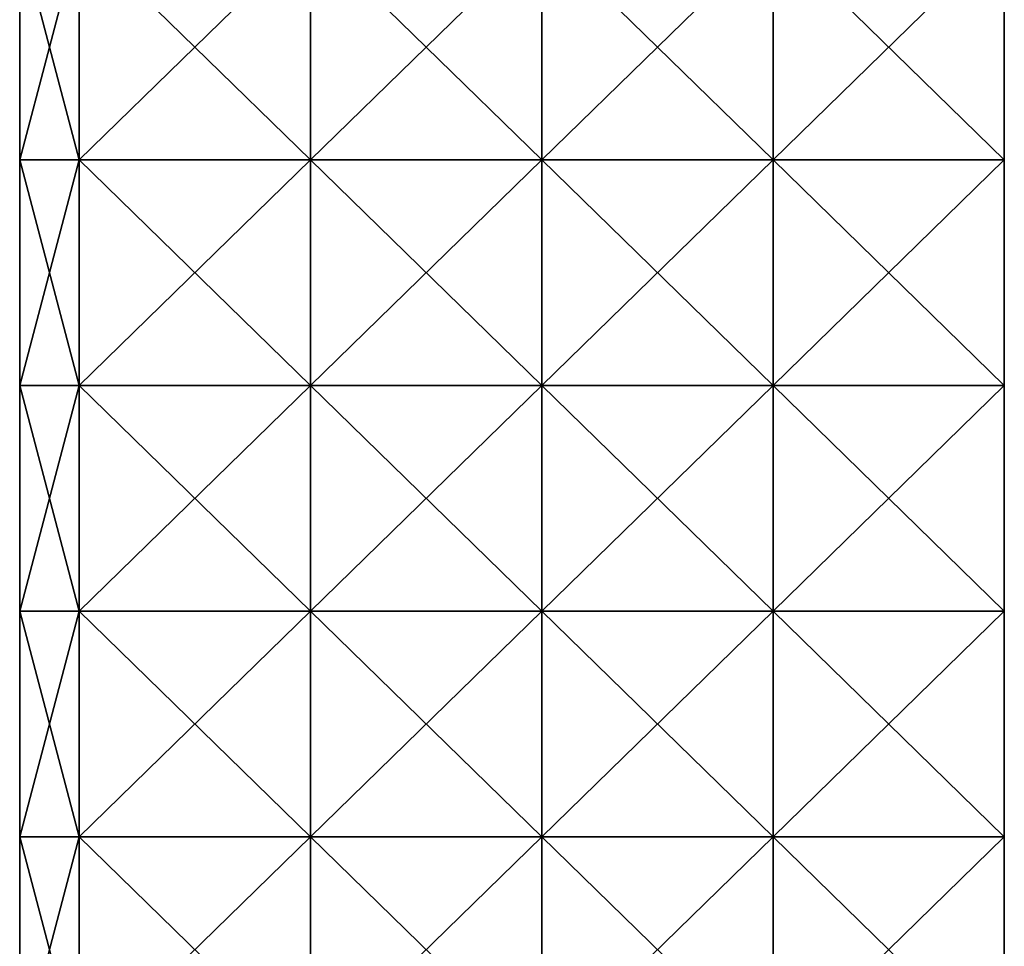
# Model space of a CAD drawing. Extents: x -55 to 55, y -129 to 11.
# Tile 32 of 44: x 26 to 42, y -21 to -6. Entities that reach past the tile are written whole.
import ezdxf

# ---------------------------------------------------------------- set-up
doc = ezdxf.new("R2010")
doc.units = 0
doc.header["$LTSCALE"] = 41.718519
for name, color, linetype in [('109', 7, 'CONTINUOUS'), ('110', 7, 'CONTINUOUS'), ('116', 7, 'CONTINUOUS'), ('128', 7, 'CONTINUOUS')]:
    doc.layers.add(name, color=color, linetype=linetype)

msp = doc.modelspace()

# ---------------------------------------------------------------- linework, layer by layer
at = {"layer": '109', "linetype": 'CONTINUOUS'}
for points in [[(26.467, -8.333, -102), (26.467, -4.667, -102), (25.5, -8.333, -102), (26.467, -8.333, -102)], [(25.5, -8.333, -102), (26.467, -4.667, -102), (25.5, -4.667, -102), (25.5, -8.333, -102)], [(30.226, -8.333, -102), (30.226, -4.667, -102), (26.467, -8.333, -102), (30.226, -8.333, -102)], [(26.467, -8.333, -102), (30.226, -4.667, -102), (26.467, -4.667, -102), (26.467, -8.333, -102)], [(33.985, -8.333, -102), (33.985, -4.667, -102), (30.226, -8.333, -102), (33.985, -8.333, -102)], [(30.226, -8.333, -102), (33.985, -4.667, -102), (30.226, -4.667, -102), (30.226, -8.333, -102)], [(37.745, -8.333, -102), (37.745, -4.667, -102), (33.985, -8.333, -102), (37.745, -8.333, -102)], [(33.985, -8.333, -102), (37.745, -4.667, -102), (33.985, -4.667, -102), (33.985, -8.333, -102)], [(41.5, -8.333, -102), (41.5, -4.667, -102), (37.745, -8.333, -102), (41.5, -8.333, -102)], [(37.745, -8.333, -102), (41.5, -4.667, -102), (37.745, -4.667, -102), (37.745, -8.333, -102)], [(26.467, -12, -102), (26.467, -8.333, -102), (25.5, -12, -102), (26.467, -12, -102)], [(25.5, -12, -102), (26.467, -8.333, -102), (25.5, -8.333, -102), (25.5, -12, -102)], [(30.226, -12, -102), (30.226, -8.333, -102), (26.467, -12, -102), (30.226, -12, -102)], [(26.467, -12, -102), (30.226, -8.333, -102), (26.467, -8.333, -102), (26.467, -12, -102)], [(33.985, -12, -102), (33.985, -8.333, -102), (30.226, -12, -102), (33.985, -12, -102)], [(30.226, -12, -102), (33.985, -8.333, -102), (30.226, -8.333, -102), (30.226, -12, -102)], [(37.745, -12, -102), (37.745, -8.333, -102), (33.985, -12, -102), (37.745, -12, -102)], [(33.985, -12, -102), (37.745, -8.333, -102), (33.985, -8.333, -102), (33.985, -12, -102)], [(41.5, -12, -102), (41.5, -8.333, -102), (37.745, -12, -102), (41.5, -12, -102)], [(37.745, -12, -102), (41.5, -8.333, -102), (37.745, -8.333, -102), (37.745, -12, -102)], [(26.467, -15.667, -102), (26.467, -12, -102), (25.5, -15.667, -102), (26.467, -15.667, -102)], [(25.5, -15.667, -102), (26.467, -12, -102), (25.5, -12, -102), (25.5, -15.667, -102)], [(30.226, -15.667, -102), (30.226, -12, -102), (26.467, -15.667, -102), (30.226, -15.667, -102)], [(26.467, -15.667, -102), (30.226, -12, -102), (26.467, -12, -102), (26.467, -15.667, -102)], [(33.985, -15.667, -102), (33.985, -12, -102), (30.226, -15.667, -102), (33.985, -15.667, -102)], [(30.226, -15.667, -102), (33.985, -12, -102), (30.226, -12, -102), (30.226, -15.667, -102)], [(37.745, -15.667, -102), (37.745, -12, -102), (33.985, -15.667, -102), (37.745, -15.667, -102)], [(33.985, -15.667, -102), (37.745, -12, -102), (33.985, -12, -102), (33.985, -15.667, -102)], [(41.5, -15.667, -102), (41.5, -12, -102), (37.745, -15.667, -102), (41.5, -15.667, -102)], [(37.745, -15.667, -102), (41.5, -12, -102), (37.745, -12, -102), (37.745, -15.667, -102)], [(26.467, -19.333, -102), (26.467, -15.667, -102), (25.5, -19.333, -102), (26.467, -19.333, -102)], [(25.5, -19.333, -102), (26.467, -15.667, -102), (25.5, -15.667, -102), (25.5, -19.333, -102)], [(30.226, -19.333, -102), (30.226, -15.667, -102), (26.467, -19.333, -102), (30.226, -19.333, -102)], [(26.467, -19.333, -102), (30.226, -15.667, -102), (26.467, -15.667, -102), (26.467, -19.333, -102)], [(33.985, -19.333, -102), (33.985, -15.667, -102), (30.226, -19.333, -102), (33.985, -19.333, -102)], [(30.226, -19.333, -102), (33.985, -15.667, -102), (30.226, -15.667, -102), (30.226, -19.333, -102)], [(37.745, -19.333, -102), (37.745, -15.667, -102), (33.985, -19.333, -102), (37.745, -19.333, -102)], [(33.985, -19.333, -102), (37.745, -15.667, -102), (33.985, -15.667, -102), (33.985, -19.333, -102)], [(41.5, -19.333, -102), (41.5, -15.667, -102), (37.745, -19.333, -102), (41.5, -19.333, -102)], [(37.745, -19.333, -102), (41.5, -15.667, -102), (37.745, -15.667, -102), (37.745, -19.333, -102)], [(26.467, -23, -102), (26.467, -19.333, -102), (25.5, -23, -102), (26.467, -23, -102)], [(25.5, -23, -102), (26.467, -19.333, -102), (25.5, -19.333, -102), (25.5, -23, -102)], [(30.226, -23, -102), (30.226, -19.333, -102), (26.467, -23, -102), (30.226, -23, -102)], [(26.467, -23, -102), (30.226, -19.333, -102), (26.467, -19.333, -102), (26.467, -23, -102)], [(33.985, -23, -102), (33.985, -19.333, -102), (30.226, -23, -102), (33.985, -23, -102)], [(30.226, -23, -102), (33.985, -19.333, -102), (30.226, -19.333, -102), (30.226, -23, -102)], [(37.745, -23, -102), (37.745, -19.333, -102), (33.985, -23, -102), (37.745, -23, -102)], [(33.985, -23, -102), (37.745, -19.333, -102), (33.985, -19.333, -102), (33.985, -23, -102)], [(41.5, -23, -102), (41.5, -19.333, -102), (37.745, -23, -102), (41.5, -23, -102)], [(37.745, -23, -102), (41.5, -19.333, -102), (37.745, -19.333, -102), (37.745, -23, -102)]]:
    msp.add_3dface(points, dxfattribs=at)
at = {"layer": '110', "linetype": 'CONTINUOUS'}
for points in [[(41.5, -4.667, -102), (41.5, -8.333, -102), (41.5, -4.667, -108), (41.5, -4.667, -102)], [(41.5, -4.667, -108), (41.5, -8.333, -102), (41.5, -8.333, -108), (41.5, -4.667, -108)], [(41.5, -8.333, -102), (41.5, -12, -102), (41.5, -8.333, -108), (41.5, -8.333, -102)], [(41.5, -8.333, -108), (41.5, -12, -102), (41.5, -12, -108), (41.5, -8.333, -108)], [(41.5, -12, -102), (41.5, -15.667, -102), (41.5, -12, -108), (41.5, -12, -102)], [(41.5, -12, -108), (41.5, -15.667, -102), (41.5, -15.667, -108), (41.5, -12, -108)], [(41.5, -15.667, -102), (41.5, -19.333, -102), (41.5, -15.667, -108), (41.5, -15.667, -102)], [(41.5, -15.667, -108), (41.5, -19.333, -102), (41.5, -19.333, -108), (41.5, -15.667, -108)], [(41.5, -19.333, -102), (41.5, -23, -102), (41.5, -19.333, -108), (41.5, -19.333, -102)], [(41.5, -19.333, -108), (41.5, -23, -102), (41.5, -23, -108), (41.5, -19.333, -108)]]:
    msp.add_3dface(points, dxfattribs=at)
at = {"layer": '116', "linetype": 'CONTINUOUS'}
for points in [[(25.5, -8.333, -102), (25.5, -4.667, -102), (25.5, -8.333, -108), (25.5, -8.333, -102)], [(25.5, -8.333, -108), (25.5, -4.667, -102), (25.5, -4.667, -108), (25.5, -8.333, -108)], [(25.5, -12, -102), (25.5, -8.333, -102), (25.5, -12, -108), (25.5, -12, -102)], [(25.5, -12, -108), (25.5, -8.333, -102), (25.5, -8.333, -108), (25.5, -12, -108)], [(25.5, -15.667, -102), (25.5, -12, -102), (25.5, -15.667, -108), (25.5, -15.667, -102)], [(25.5, -15.667, -108), (25.5, -12, -102), (25.5, -12, -108), (25.5, -15.667, -108)], [(25.5, -19.333, -102), (25.5, -15.667, -102), (25.5, -19.333, -108), (25.5, -19.333, -102)], [(25.5, -19.333, -108), (25.5, -15.667, -102), (25.5, -15.667, -108), (25.5, -19.333, -108)], [(25.5, -23, -102), (25.5, -19.333, -102), (25.5, -23, -108), (25.5, -23, -102)], [(25.5, -23, -108), (25.5, -19.333, -102), (25.5, -19.333, -108), (25.5, -23, -108)]]:
    msp.add_3dface(points, dxfattribs=at)
at = {"layer": '128', "linetype": 'CONTINUOUS'}
for points in [[(25.5, -8.333, -108), (25.5, -4.667, -108), (26.467, -8.333, -108), (25.5, -8.333, -108)], [(26.467, -8.333, -108), (25.5, -4.667, -108), (26.467, -4.667, -108), (26.467, -8.333, -108)], [(26.467, -8.333, -108), (26.467, -4.667, -108), (30.226, -8.333, -108), (26.467, -8.333, -108)], [(30.226, -8.333, -108), (26.467, -4.667, -108), (30.226, -4.667, -108), (30.226, -8.333, -108)], [(30.226, -8.333, -108), (30.226, -4.667, -108), (33.985, -8.333, -108), (30.226, -8.333, -108)], [(33.985, -8.333, -108), (30.226, -4.667, -108), (33.985, -4.667, -108), (33.985, -8.333, -108)], [(33.985, -8.333, -108), (33.985, -4.667, -108), (37.745, -8.333, -108), (33.985, -8.333, -108)], [(37.745, -8.333, -108), (33.985, -4.667, -108), (37.745, -4.667, -108), (37.745, -8.333, -108)], [(41.5, -4.667, -108), (41.5, -8.333, -108), (37.745, -4.667, -108), (41.5, -4.667, -108)], [(41.5, -8.333, -108), (37.745, -8.333, -108), (37.745, -4.667, -108), (41.5, -8.333, -108)], [(25.5, -12, -108), (25.5, -8.333, -108), (26.467, -12, -108), (25.5, -12, -108)], [(26.467, -12, -108), (25.5, -8.333, -108), (26.467, -8.333, -108), (26.467, -12, -108)], [(26.467, -12, -108), (26.467, -8.333, -108), (30.226, -12, -108), (26.467, -12, -108)], [(30.226, -12, -108), (26.467, -8.333, -108), (30.226, -8.333, -108), (30.226, -12, -108)], [(30.226, -12, -108), (30.226, -8.333, -108), (33.985, -12, -108), (30.226, -12, -108)], [(33.985, -12, -108), (30.226, -8.333, -108), (33.985, -8.333, -108), (33.985, -12, -108)], [(33.985, -12, -108), (33.985, -8.333, -108), (37.745, -12, -108), (33.985, -12, -108)], [(37.745, -12, -108), (33.985, -8.333, -108), (37.745, -8.333, -108), (37.745, -12, -108)], [(41.5, -8.333, -108), (41.5, -12, -108), (37.745, -8.333, -108), (41.5, -8.333, -108)], [(41.5, -12, -108), (37.745, -12, -108), (37.745, -8.333, -108), (41.5, -12, -108)], [(25.5, -15.667, -108), (25.5, -12, -108), (26.467, -15.667, -108), (25.5, -15.667, -108)], [(26.467, -15.667, -108), (25.5, -12, -108), (26.467, -12, -108), (26.467, -15.667, -108)], [(26.467, -15.667, -108), (26.467, -12, -108), (30.226, -15.667, -108), (26.467, -15.667, -108)], [(30.226, -15.667, -108), (26.467, -12, -108), (30.226, -12, -108), (30.226, -15.667, -108)], [(30.226, -15.667, -108), (30.226, -12, -108), (33.985, -15.667, -108), (30.226, -15.667, -108)], [(33.985, -15.667, -108), (30.226, -12, -108), (33.985, -12, -108), (33.985, -15.667, -108)], [(33.985, -15.667, -108), (33.985, -12, -108), (37.745, -15.667, -108), (33.985, -15.667, -108)], [(37.745, -15.667, -108), (33.985, -12, -108), (37.745, -12, -108), (37.745, -15.667, -108)], [(41.5, -12, -108), (41.5, -15.667, -108), (37.745, -12, -108), (41.5, -12, -108)], [(41.5, -15.667, -108), (37.745, -15.667, -108), (37.745, -12, -108), (41.5, -15.667, -108)], [(25.5, -19.333, -108), (25.5, -15.667, -108), (26.467, -19.333, -108), (25.5, -19.333, -108)], [(26.467, -19.333, -108), (25.5, -15.667, -108), (26.467, -15.667, -108), (26.467, -19.333, -108)], [(26.467, -19.333, -108), (26.467, -15.667, -108), (30.226, -19.333, -108), (26.467, -19.333, -108)], [(30.226, -19.333, -108), (26.467, -15.667, -108), (30.226, -15.667, -108), (30.226, -19.333, -108)], [(30.226, -19.333, -108), (30.226, -15.667, -108), (33.985, -19.333, -108), (30.226, -19.333, -108)], [(33.985, -19.333, -108), (30.226, -15.667, -108), (33.985, -15.667, -108), (33.985, -19.333, -108)], [(33.985, -19.333, -108), (33.985, -15.667, -108), (37.745, -19.333, -108), (33.985, -19.333, -108)], [(37.745, -19.333, -108), (33.985, -15.667, -108), (37.745, -15.667, -108), (37.745, -19.333, -108)], [(41.5, -15.667, -108), (41.5, -19.333, -108), (37.745, -15.667, -108), (41.5, -15.667, -108)], [(41.5, -19.333, -108), (37.745, -19.333, -108), (37.745, -15.667, -108), (41.5, -19.333, -108)], [(25.5, -23, -108), (25.5, -19.333, -108), (26.467, -23, -108), (25.5, -23, -108)], [(26.467, -23, -108), (25.5, -19.333, -108), (26.467, -19.333, -108), (26.467, -23, -108)], [(26.467, -23, -108), (26.467, -19.333, -108), (30.226, -23, -108), (26.467, -23, -108)], [(30.226, -23, -108), (26.467, -19.333, -108), (30.226, -19.333, -108), (30.226, -23, -108)], [(30.226, -23, -108), (30.226, -19.333, -108), (33.985, -23, -108), (30.226, -23, -108)], [(33.985, -23, -108), (30.226, -19.333, -108), (33.985, -19.333, -108), (33.985, -23, -108)], [(33.985, -23, -108), (33.985, -19.333, -108), (37.745, -23, -108), (33.985, -23, -108)], [(37.745, -23, -108), (33.985, -19.333, -108), (37.745, -19.333, -108), (37.745, -23, -108)], [(41.5, -19.333, -108), (41.5, -23, -108), (37.745, -19.333, -108), (41.5, -19.333, -108)], [(41.5, -23, -108), (37.745, -23, -108), (37.745, -19.333, -108), (41.5, -23, -108)]]:
    msp.add_3dface(points, dxfattribs=at)

doc.saveas('drawing.dxf')
